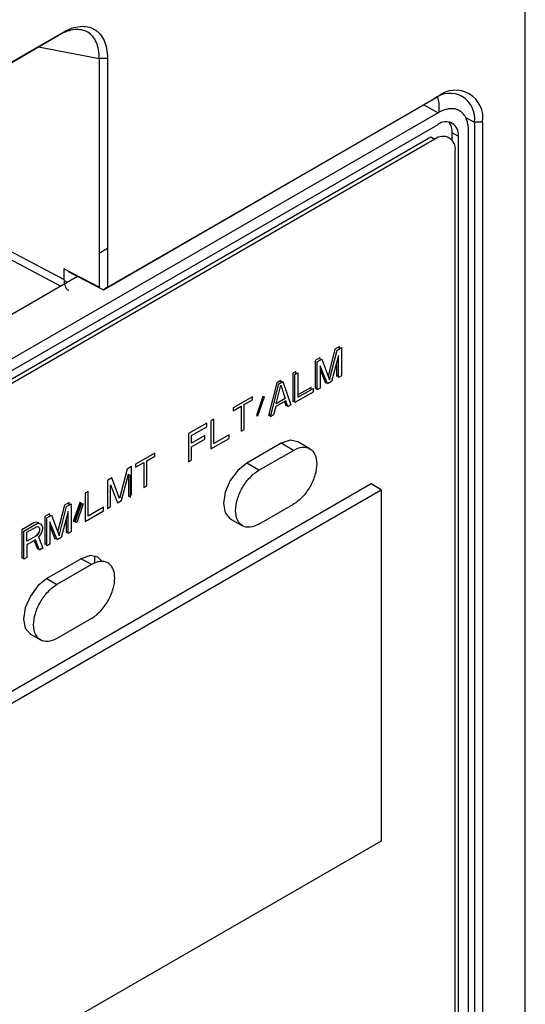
# Model space of a CAD drawing. Header units: millimetres. Extents: x 0 to 423, y 0 to 297.
# Tile 28 of 39: x 397 to 406, y 157 to 175. Entities that reach past the tile are written whole.
import ezdxf

# ---------------------------------------------------------------- set-up
doc = ezdxf.new("R2010")
doc.units = ezdxf.units.MM
doc.layers.add('实线', color=2, linetype='Continuous', lineweight=25)

msp = doc.modelspace()

# ---------------------------------------------------------------- linework, layer by layer
at = {"layer": '实线', "color": 2, "linetype": 'Continuous', "lineweight": 25, "true_color": 0xffff00}
for p, q in [((405.8613, 131.6111), (405.8613, 181.2159)), ((390.6626, 170.3043), (397.7338, 174.3864)), ((390.7274, 170.3502), (397.7985, 174.4323)), ((397.7338, 174.3864), (397.7985, 174.4323)), ((397.3717, 174.1774), (398.4331, 173.9764)), ((398.5763, 173.9775), (398.4331, 173.9764)), ((398.4331, 173.9764), (398.4331, 169.9868)), ((398.5763, 173.9775), (398.5763, 169.9878)), ((398.5056, 169.9449), (404.2685, 173.2717)), ((398.5763, 169.9878), (404.3392, 173.3147)), ((404.2685, 173.2717), (404.3392, 173.3147)), ((404.357, 173.2024), (404.3389, 173.2972)), ((404.0936, 173.1707), (404.3392, 173.0289)), ((404.357, 173.0353), (404.357, 173.2024)), ((404.3392, 173.0289), (384.1867, 161.3951)), ((404.8184, 172.9496), (404.9738, 172.8645)), ((384.1867, 161.191), (404.3392, 172.8248)), ((404.8696, 151.3307), (404.8696, 172.7227)), ((405.117, 172.8655), (404.9738, 172.8645)), ((404.9738, 172.8645), (404.9738, 151.2705)), ((405.117, 172.8655), (405.117, 151.1878)), ((384.3104, 161.1195), (404.2155, 172.6104)), ((404.2862, 172.5696), (384.3811, 161.0787)), ((404.2155, 172.6104), (404.2862, 172.5696)), ((404.5867, 172.5499), (404.5867, 172.6818)), ((404.6928, 172.6206), (404.5867, 172.6818)), ((404.6928, 172.6206), (404.6928, 151.4327)), ((404.6398, 157.0757), (404.6398, 172.3655)), ((397.8163, 170.1204), (395.5841, 171.2994)), ((395.6726, 171.1132), (397.7639, 170.0086)), ((398.5763, 170.6615), (398.4331, 170.5788)), ((398.0566, 170.1776), (389.9515, 165.4986)), ((397.8163, 170.3065), (397.8163, 170.1204)), ((398.4331, 169.9868), (397.8163, 170.3065)), ((397.8927, 170.2668), (397.8888, 170.2646)), ((397.8888, 170.2646), (398.5056, 169.9449)), ((397.8191, 170.1051), (397.8775, 170.0742)), ((398.5763, 169.9878), (398.5056, 169.9449)), ((402.6227, 168.9556), (402.5432, 168.9096)), ((402.6227, 168.9148), (402.6227, 168.9556)), ((402.5432, 168.9096), (402.4221, 168.4399)), ((402.446, 168.3749), (402.5785, 168.8892)), ((402.6051, 168.8003), (402.4813, 168.3432)), ((402.5785, 168.8892), (402.6581, 168.9352)), ((402.6051, 168.4146), (402.6051, 168.8003)), ((402.6581, 168.9352), (402.6581, 168.4452)), ((402.278, 168.7566), (402.1985, 168.7106)), ((402.1985, 168.7106), (402.1985, 168.2207)), ((402.2338, 168.6902), (402.3134, 168.7362)), ((402.2338, 168.2003), (402.2338, 168.6902)), ((402.2904, 168.7229), (402.278, 168.7566)), ((402.2869, 168.6166), (402.2869, 168.2309)), ((402.4106, 168.3024), (402.2869, 168.6166)), ((402.3134, 168.7362), (402.446, 168.3749)), ((402.5697, 168.6697), (402.5697, 168.435)), ((401.8626, 168.5168), (401.8096, 168.4861)), ((401.8096, 168.4861), (401.8096, 167.9962)), ((401.8449, 168.4657), (401.8979, 168.4963)), ((401.8449, 167.9758), (401.8449, 168.4657)), ((401.8626, 168.4759), (401.8626, 168.5168)), ((401.8979, 168.4963), (401.8979, 168.069)), ((402.2869, 168.5472), (402.3752, 168.3228)), ((402.5697, 168.435), (402.6051, 168.4554)), ((402.6581, 168.4452), (402.6051, 168.4146)), ((401.5267, 168.3229), (401.3853, 167.7513)), ((401.4206, 167.7309), (401.5621, 168.3024)), ((401.5179, 167.9538), (401.5974, 168.2812)), ((401.5974, 168.3637), (401.5267, 168.3229)), ((401.5621, 168.3024), (401.6328, 168.3433)), ((401.6092, 168.3297), (401.5974, 168.3637)), ((401.5974, 168.2812), (401.677, 168.0456)), ((401.6328, 168.3433), (401.7742, 167.935)), ((402.3752, 168.3228), (402.3975, 168.3356)), ((402.4813, 168.3432), (402.4106, 168.3024)), ((402.1631, 168.1595), (401.8449, 167.9758)), ((402.1278, 168.2424), (401.8979, 168.1098)), ((401.8979, 168.069), (402.1631, 168.222)), ((402.1278, 168.2016), (402.1278, 168.2424)), ((402.1631, 168.222), (402.1631, 168.1595)), ((402.1985, 168.2207), (402.2338, 168.2411)), ((402.2869, 168.2309), (402.2338, 168.2003)), ((401.1025, 168.0779), (400.7666, 167.884)), ((400.7666, 167.8319), (400.908, 167.9136)), ((400.908, 167.9136), (400.908, 167.4758)), ((400.961, 167.9442), (401.1025, 168.0258)), ((400.961, 167.5064), (400.961, 167.9442)), ((401.1025, 168.0258), (401.1025, 168.0779)), ((401.2881, 168.0808), (401.1732, 167.7539)), ((401.1997, 167.7484), (401.3146, 168.0753)), ((401.3146, 168.0753), (401.2881, 168.0808)), ((401.6858, 168.009), (401.509, 167.907)), ((401.677, 168.0456), (401.5179, 167.9538)), ((401.662, 167.9953), (401.6858, 167.9248)), ((401.7212, 167.9044), (401.6858, 168.009)), ((401.6858, 167.9248), (401.7096, 167.9385)), ((401.7742, 167.935), (401.7212, 167.9044)), ((401.8096, 167.9962), (401.8449, 168.0166)), ((400.7666, 167.884), (400.7666, 167.8319)), ((401.1732, 167.7539), (401.1997, 167.7484)), ((401.3853, 167.7513), (401.4324, 167.7785)), ((401.4737, 167.7615), (401.4206, 167.7309)), ((401.509, 167.907), (401.4737, 167.7615)), ((400.307, 167.6187), (399.9888, 167.435)), ((400.307, 167.5562), (400.307, 167.6187)), ((400.4307, 167.6901), (400.3777, 167.6595)), ((400.3777, 167.6595), (400.3777, 167.1696)), ((400.4307, 167.2628), (400.4307, 167.6901)), ((399.9888, 167.435), (399.9888, 166.9451)), ((400.0418, 167.4031), (400.307, 167.5562)), ((400.0418, 167.2676), (400.0418, 167.4031)), ((400.2716, 167.4002), (400.0418, 167.2676)), ((400.2716, 167.3377), (400.2716, 167.4002)), ((400.6959, 167.4158), (400.4307, 167.2628)), ((400.6959, 167.3533), (400.6959, 167.4158)), ((400.908, 167.4758), (400.961, 167.5064)), ((400.0418, 167.205), (400.2716, 167.3377)), ((400.3777, 167.1696), (400.6959, 167.3533)), ((401.6063, 167.2664), (401.0052, 166.9195)), ((401.8184, 167.144), (401.6063, 167.2664)), ((402.1059, 167.1725), (401.8937, 167.2949)), ((399.4019, 167.0962), (399.0678, 166.9034)), ((399.4019, 167.0441), (399.4019, 167.0962)), ((400.0418, 166.9757), (400.0418, 167.205)), ((401.2174, 166.797), (401.8184, 167.144)), ((399.0678, 166.8513), (399.2085, 166.9324)), ((399.0678, 166.9034), (399.0678, 166.8513)), ((399.2085, 166.9324), (399.2085, 166.4946)), ((399.2612, 166.9629), (399.4019, 167.0441)), ((399.2612, 166.5251), (399.2612, 166.9629)), ((399.9888, 166.9451), (400.0418, 166.9757)), ((401.2174, 166.797), (401.0052, 166.9195)), ((398.9184, 166.8171), (398.7866, 166.3032)), ((398.8217, 166.2714), (398.9448, 166.7281)), ((398.9975, 166.8628), (398.9184, 166.8171)), ((398.9448, 166.7281), (398.9448, 166.3424)), ((398.9448, 166.7281), (398.9801, 166.7077)), ((398.9801, 166.322), (398.9801, 166.7077)), ((398.9975, 166.3729), (398.9975, 166.8628)), ((403.1725, 166.558), (385.4948, 156.3529)), ((398.6547, 166.6649), (398.5756, 166.6192)), ((398.5756, 166.6192), (398.5756, 166.1293)), ((398.6284, 166.5454), (398.7514, 166.2308)), ((398.6284, 166.1597), (398.6284, 166.5454)), ((398.7866, 166.3032), (398.6547, 166.6649)), ((403.3493, 166.4559), (403.1725, 166.558)), ((385.6716, 156.2508), (403.3493, 166.4559)), ((398.2416, 166.4264), (398.1889, 166.396)), ((398.1889, 166.396), (398.1889, 165.906)), ((398.2416, 165.999), (398.2416, 166.4264)), ((398.9801, 166.3628), (398.9975, 166.3729)), ((399.2085, 166.4946), (399.2612, 166.5251)), ((403.3493, 166.4559), (403.3493, 160.3318)), ((397.9076, 166.2336), (397.8285, 166.1879)), ((397.8639, 166.1675), (397.943, 166.2132)), ((397.9076, 166.1928), (397.9076, 166.2336)), ((397.943, 166.2132), (397.943, 165.7233)), ((398.0922, 166.2359), (397.9779, 165.9093)), ((398.0043, 165.9037), (398.1186, 166.2303)), ((398.0133, 165.8889), (398.1275, 166.2155)), ((398.1539, 166.2099), (398.0396, 165.8833)), ((398.1186, 166.2303), (398.0922, 166.2359)), ((398.1275, 166.2155), (398.1539, 166.2099)), ((398.7514, 166.2308), (398.8217, 166.2714)), ((398.9801, 166.322), (398.9448, 166.3424)), ((401.2174, 165.858), (401.8184, 166.205)), ((397.5648, 166.0357), (397.4857, 165.99)), ((397.5771, 166.002), (397.5648, 166.0357)), ((397.8285, 166.1879), (397.7082, 165.7189)), ((397.732, 165.6536), (397.8639, 166.1675)), ((397.8902, 166.0785), (397.7672, 165.6218)), ((397.8902, 165.6928), (397.8902, 166.0785)), ((398.1889, 165.906), (398.5053, 166.0887)), ((398.5053, 166.1513), (398.2416, 165.999)), ((398.5053, 166.0887), (398.5053, 166.1513)), ((398.5756, 166.1293), (398.6284, 166.1597)), ((397.2923, 165.8784), (397.0814, 165.7566)), ((397.1167, 165.7362), (397.3277, 165.858)), ((397.3363, 165.8933), (397.2923, 165.8784)), ((397.3277, 165.858), (397.3716, 165.8729)), ((397.3714, 165.8824), (397.3363, 165.8933)), ((397.385, 165.8688), (397.3714, 165.8824)), ((397.3716, 165.8729), (397.4068, 165.862)), ((397.4068, 165.862), (397.4332, 165.8355)), ((397.4857, 165.99), (397.4857, 165.5001)), ((397.5211, 165.9696), (397.6002, 166.0153)), ((397.5211, 165.4797), (397.5211, 165.9696)), ((397.6968, 165.5812), (397.5738, 165.8958)), ((397.5738, 165.8958), (397.5738, 165.5101)), ((397.6002, 166.0153), (397.732, 165.6536)), ((397.8549, 165.9473), (397.8549, 165.7132)), ((397.9779, 165.9093), (398.0043, 165.9037)), ((398.0396, 165.8833), (398.0133, 165.8889)), ((400.7177, 165.952), (400.9299, 165.8295)), ((397.0814, 165.7566), (397.0814, 165.2667)), ((397.1167, 165.2463), (397.1167, 165.7362)), ((397.1695, 165.7145), (397.3365, 165.8109)), ((397.1695, 165.5582), (397.1695, 165.7145)), ((397.3365, 165.8109), (397.3628, 165.8157)), ((397.3628, 165.6802), (397.3365, 165.6546)), ((397.3403, 165.6583), (397.3703, 165.6935)), ((397.3628, 165.8157), (397.3804, 165.805)), ((397.3804, 165.7112), (397.3628, 165.6802)), ((397.3731, 165.6982), (397.3819, 165.7173)), ((397.3804, 165.805), (397.3892, 165.7788)), ((397.3892, 165.7476), (397.3804, 165.7112)), ((397.3892, 165.7788), (397.3892, 165.7476)), ((397.4332, 165.7312), (397.4068, 165.6743)), ((397.4332, 165.8355), (397.4419, 165.8093)), ((397.4419, 165.7676), (397.4332, 165.7312)), ((397.4419, 165.8093), (397.4419, 165.7676)), ((397.5738, 165.8258), (397.6615, 165.6016)), ((397.8549, 165.7132), (397.8902, 165.7336)), ((397.943, 165.7233), (397.8902, 165.6928)), ((397.3365, 165.6546), (397.1695, 165.5582)), ((397.3189, 165.5819), (397.1695, 165.4956)), ((397.2966, 165.569), (397.3539, 165.424)), ((397.3892, 165.4036), (397.3189, 165.5819)), ((397.4068, 165.6743), (397.3716, 165.6332)), ((397.3716, 165.6332), (397.4507, 165.4391)), ((397.4857, 165.5001), (397.5211, 165.5205)), ((397.5738, 165.5101), (397.5211, 165.4797)), ((397.6615, 165.6016), (397.6838, 165.6145)), ((397.7672, 165.6218), (397.6968, 165.5812)), ((397.1695, 165.4956), (397.1695, 165.2767)), ((397.3539, 165.424), (397.3761, 165.4368)), ((397.4507, 165.4391), (397.3892, 165.4036)), ((397.0814, 165.2667), (397.1167, 165.2871)), ((397.1695, 165.2767), (397.1167, 165.2463)), ((398.1202, 165.254), (397.5192, 164.907)), ((398.297, 165.152), (398.1202, 165.254)), ((398.35, 165.3045), (398.35, 165.1709)), ((398.297, 165.152), (397.696, 164.805)), ((397.5192, 164.907), (397.696, 164.805)), ((398.297, 164.2129), (397.696, 163.866)), ((397.2317, 163.9395), (397.4085, 163.8375)), ((403.3493, 160.3318), (385.6716, 150.1267))]:
    msp.add_line(p, q, dxfattribs=at)
at = {"layer": '实线', "color": 2, "linetype": 'Continuous', "lineweight": 25, "true_color": 0xffff00, "flags": 128}
for points in [[(401.8937, 167.2949), (401.7619, 167.3205), (401.6063, 167.2664)], [(401.0052, 166.9195), (400.8496, 166.7939), (400.7177, 166.616), (400.6296, 166.4128), (400.5986, 166.2152), (400.6296, 166.0534), (400.7177, 165.952), (400.7177, 165.952)], [(398.4817, 165.2082), (398.4077, 165.2825), (398.2758, 165.3081), (398.1202, 165.254)], [(397.5192, 164.907), (397.3636, 164.7815), (397.2317, 164.6035), (397.1435, 164.4003), (397.1126, 164.2028), (397.1435, 164.041), (397.2317, 163.9396), (397.2317, 163.9395)]]:
    msp.add_lwpolyline(points, dxfattribs=at)
at = {"layer": '实线', "color": 2, "linetype": 'Continuous', "lineweight": 25, "true_color": 0xffff00}
for centre, radius, start, end in [((404.6429, 172.9425), 0.4804, 350.78596, 129.20329), ((404.5439, 172.9342), 0.4356, 350.78596, 129.20329), ((404.4772, 172.6556), 0.2184, 350.78596, 129.20329), ((404.2937, 172.697), 0.2934, 357.03471, 36.19243), ((404.4242, 172.4004), 0.2184, 350.78596, 129.20329)]:
    msp.add_arc(centre, radius, start, end, dxfattribs=at)
for points, knots in [([(398.4331, 173.9764), (398.4337, 174.0301), (398.4296, 174.0803), (398.4131, 174.174), (398.4003, 174.2179), (398.3657, 174.2964), (398.3443, 174.3308), (398.2942, 174.3902), (398.2652, 174.4153), (398.2006, 174.4534), (398.1651, 174.4667), (398.0885, 174.4821), (398.0475, 174.484), (397.9205, 174.4721), (397.8273, 174.4403), (397.7338, 174.3864)], [0, 0, 0, 0, 0.125, 0.125, 0.25, 0.25, 0.375, 0.375, 0.5, 0.5, 0.625, 0.625, 0.75, 0.75, 1, 1, 1, 1]), ([(397.7985, 174.4323), (397.901, 174.4917), (398.0544, 174.5444), (398.2355, 174.5358), (398.3531, 174.4912), (398.4508, 174.4085), (398.5221, 174.2939), (398.5665, 174.148), (398.5763, 174.037), (398.5763, 173.9775)], [0, 0, 0, 0, 0.25, 0.375, 0.5, 0.625, 0.75, 0.875, 1, 1, 1, 1]), ([(404.8696, 172.7227), (404.8693, 172.738), (404.8687, 172.7685), (404.8641, 172.8116), (404.8567, 172.8526), (404.8462, 172.8911), (404.8253, 172.9473), (404.7858, 173.013), (404.7168, 173.0704), (404.6326, 173.1015), (404.5481, 173.103), (404.4715, 173.0876), (404.4059, 173.0647), (404.3615, 173.0409), (404.3392, 173.0289)], [0, 0, 0, 0, 0.0482774, 0.0961591, 0.1439201, 0.1918374, 0.2401856, 0.370003, 0.5000481, 0.6298656, 0.7599108, 0.8401054, 0.919707, 1, 1, 1, 1]), ([(397.8163, 170.1204), (397.8207, 170.0827), (397.8296, 170.0062), (397.868, 169.9449), (397.9015, 169.9383), (397.9048, 169.9376)], [0, 0, 0, 0, 0.46695122, 0.94701036, 1, 1, 1, 1]), ([(401.8184, 167.144), (401.8716, 167.1747), (401.9248, 167.1932), (402.0232, 167.2029), (402.0683, 167.1942), (402.1435, 167.1507), (402.1737, 167.116), (402.2144, 167.026), (402.225, 166.9707), (402.225, 166.8477), (402.2144, 166.7802), (402.1737, 166.6431), (402.1435, 166.5736), (402.0683, 166.4433), (402.0232, 166.3824), (401.9248, 166.2786), (401.8716, 166.2357), (401.8184, 166.205)], [0, 0, 0, 0, 0.125, 0.125, 0.25, 0.25, 0.375, 0.375, 0.5, 0.5, 0.625, 0.625, 0.75, 0.75, 0.875, 0.875, 1, 1, 1, 1]), ([(401.2174, 165.858), (401.1641, 165.8273), (401.1109, 165.8088), (401.0126, 165.799), (400.9675, 165.8078), (400.8922, 165.8513), (400.8621, 165.886), (400.8214, 165.976), (400.8108, 166.0313), (400.8108, 166.1542), (400.8214, 166.2218), (400.8621, 166.3589), (400.8922, 166.4283), (400.9675, 166.5587), (401.0126, 166.6195), (401.1109, 166.7234), (401.1641, 166.7663), (401.2174, 166.797)], [0, 0, 0, 0, 0.125, 0.125, 0.25, 0.25, 0.375, 0.375, 0.5, 0.5, 0.625, 0.625, 0.75, 0.75, 0.875, 0.875, 1, 1, 1, 1]), ([(398.297, 164.2129), (398.3098, 164.2207), (398.3354, 164.2362), (398.3733, 164.2646), (398.4105, 164.2964), (398.4609, 164.3454), (398.5219, 164.4169), (398.5864, 164.5152), (398.6393, 164.6204), (398.6883, 164.7581), (398.7135, 164.9229), (398.6884, 165.0585), (398.6394, 165.1397), (398.5865, 165.1837), (398.5219, 165.2076), (398.4496, 165.2087), (398.3737, 165.1915), (398.3226, 165.1651), (398.297, 165.152)], [0, 0, 0, 0, 0.03017039, 0.06008905, 0.09002594, 0.12025054, 0.18523604, 0.2503702, 0.31535577, 0.38048999, 0.50006554, 0.61964109, 0.68462659, 0.74976075, 0.81474632, 0.87988055, 0.93990401, 1, 1, 1, 1]), ([(397.696, 163.866), (397.6427, 163.8352), (397.5895, 163.8167), (397.4912, 163.807), (397.4461, 163.8158), (397.3708, 163.8592), (397.3407, 163.8939), (397.3, 163.984), (397.2894, 164.0393), (397.2894, 164.1622), (397.3, 164.2298), (397.3407, 164.3668), (397.3708, 164.4363), (397.4461, 164.5667), (397.4912, 164.6275), (397.5895, 164.7313), (397.6427, 164.7743), (397.696, 164.805)], [0, 0, 0, 0, 0.125, 0.125, 0.25, 0.25, 0.375, 0.375, 0.5, 0.5, 0.625, 0.625, 0.75, 0.75, 0.875, 0.875, 1, 1, 1, 1])]:
    msp.add_open_spline(points, degree=3, knots=knots, dxfattribs=at)

doc.saveas('drawing.dxf')
